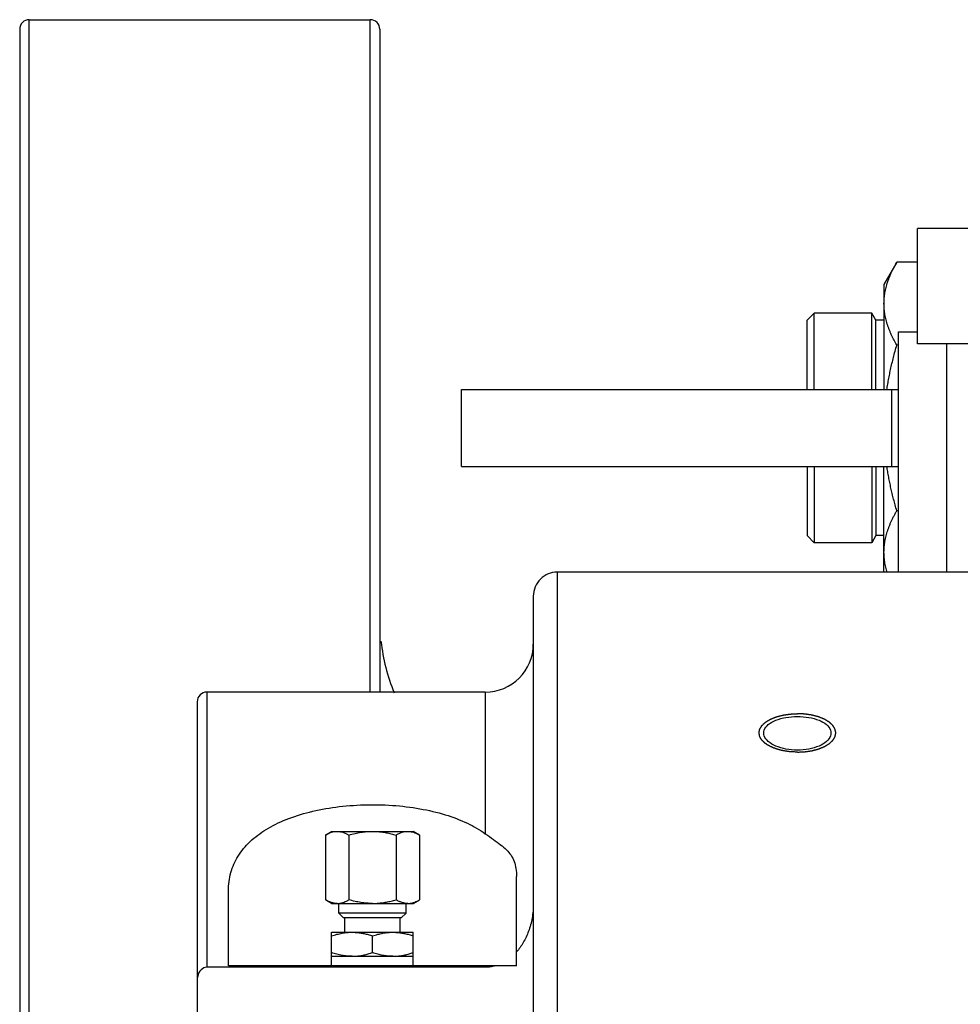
# Model space of a CAD drawing. Header units: millimetres. Extents: x -1960 to 5860, y -1328 to 4132.
# Tile 6 of 32: x -1172 to -977, y 8 to 213. Entities that reach past the tile are written whole.
import ezdxf

# ---------------------------------------------------------------- set-up
doc = ezdxf.new("R2010")
doc.units = ezdxf.units.MM
for name, color, linetype in [('02___PRT_ALL_AXES', 7, 'Continuous'), ('3_ALL_AXES', 7, 'Continuous'), ('VDM_49_49_01', 7, 'Continuous'), ('VDM_49_49_02', 7, 'Continuous')]:
    doc.layers.add(name, color=color, linetype=linetype)

msp = doc.modelspace()

# ---------------------------------------------------------------- linework, layer by layer
at = {"color": 7, "linetype": 'Continuous'}
for p, q in [((-1170.427554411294, -87.74272272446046), (-1170.427554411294, 212.6220845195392)), ((-1099.427554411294, 72.62208451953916), (-1099.427554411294, 212.6220845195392)), ((-1172.427554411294, 210.6220843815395), (-1172.427554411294, -87.77588702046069)), ((-1097.427554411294, 210.6220845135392), (-1097.427554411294, 72.62208451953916)), ((-979.4275544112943, 145.1217279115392), (-979.4275544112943, 97.62208451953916)), ((-1060.457554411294, 97.62208451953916), (-1060.457554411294, -87.37791548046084)), ((-1065.457554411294, 92.62189017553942), (-1065.457554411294, -87.37791548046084)), ((-1133.457554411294, 72.62208451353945), (-1133.457554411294, 15.32718283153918)), ((-1075.457554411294, 72.62208451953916), (-1075.457554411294, 43.1361367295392)), ((-1135.457554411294, 70.62143834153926), (-1135.457554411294, -87.37791548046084)), ((-1108.772508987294, 42.86289514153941), (-1107.457554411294, 43.62208451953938)), ((-1107.457454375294, 43.62208451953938), (-1090.457654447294, 43.62208451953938)), ((-1089.142599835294, 42.86289514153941), (-1090.457554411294, 43.62208451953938)), ((-1108.772508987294, 42.86289514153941), (-1108.772508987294, 29.38127389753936)), ((-1103.865031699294, 42.86289514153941), (-1103.865031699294, 29.38127389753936)), ((-1094.050077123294, 42.86289514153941), (-1094.050077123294, 29.38127389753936)), ((-1089.142599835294, 42.86289514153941), (-1089.142599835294, 29.38127389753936)), ((-1068.957554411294, 15.62208451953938), (-1068.957554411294, 34.19930505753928)), ((-1128.957554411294, 15.62208451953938), (-1128.957554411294, 31.26576124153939)), ((-1107.457554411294, 28.62208451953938), (-1108.772508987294, 29.38127389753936)), ((-1090.457554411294, 28.62208451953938), (-1089.142599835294, 29.38127389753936)), ((-1107.457454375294, 28.62208451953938), (-1090.457654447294, 28.62208451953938)), ((-1107.457554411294, 17.62208451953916), (-1107.457554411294, 22.62208451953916)), ((-1107.457554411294, 22.62208451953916), (-1090.457554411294, 22.62208451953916)), ((-1090.457554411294, 17.62208451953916), (-1090.457554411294, 22.62208451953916)), ((-1098.957554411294, 18.38127389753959), (-1098.957554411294, 21.86289514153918)), ((-1107.457554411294, 17.62208451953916), (-1090.457554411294, 17.62208451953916)), ((-1075.457554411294, 15.32718283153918), (-1133.457554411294, 15.32718283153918)), ((-1068.957554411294, 15.62208451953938), (-1128.957554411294, 15.62208451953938)), ((-1075.457554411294, 15.62208451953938), (-1075.457554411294, 15.32718283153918))]:
    msp.add_line(p, q, dxfattribs=at)
for centre, radius, start, end in [((-1170.427554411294, 210.6220845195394), 2, 90, 180.0000039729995), ((-1099.427554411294, 210.6220845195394), 2, 359.9999998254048, 90), ((-1060.457554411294, 92.62208451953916), 5, 90, 180.0000001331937), ((-1057.427554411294, 87.62208451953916), 40, 186.3136789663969, 202.225754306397), ((-1075.457554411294, 82.62208451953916), 10, 270, 0), ((-1133.457554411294, 70.62208451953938), 2, 90, 180)]:
    msp.add_arc(centre, radius, start, end, dxfattribs=at)
at = {"color": 2, "linetype": 'Continuous'}
for points, start_tangent, end_tangent in [([(-1010.457554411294, 60.1284354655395), (-1010.846023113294, 60.14748030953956), (-1011.234491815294, 60.1665251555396), (-1011.428726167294, 60.17604757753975), (-1011.622960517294, 60.18556999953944), (-1011.720077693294, 60.1903312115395), (-1011.817194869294, 60.19509242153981), (-1011.914312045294, 60.19985363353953), (-1011.962870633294, 60.20223423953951), (-1011.987149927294, 60.20342454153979), (-1012.011429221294, 60.20461484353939), (-1012.034783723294, 60.2081404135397), (-1012.058138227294, 60.21166598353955), (-1012.104847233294, 60.21871712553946), (-1012.198265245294, 60.23281940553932), (-1012.291683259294, 60.24692168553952), (-1012.385101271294, 60.26102396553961), (-1012.571937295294, 60.28922852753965), (-1012.758773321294, 60.31743308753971), (-1012.945609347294, 60.34563764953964), (-1013.132445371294, 60.37384220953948), (-1013.225863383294, 60.38794448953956), (-1013.319281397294, 60.40204676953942), (-1013.412699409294, 60.41614905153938), (-1013.459408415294, 60.42320019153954), (-1013.482762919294, 60.42672576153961), (-1013.506117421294, 60.43025133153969), (-1013.527657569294, 60.43597788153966), (-1013.549197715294, 60.44170442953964), (-1013.592278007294, 60.45315752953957), (-1013.678438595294, 60.47606372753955), (-1013.764599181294, 60.49896992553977), (-1013.850759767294, 60.52187612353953), (-1014.023080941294, 60.56768851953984), (-1014.195402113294, 60.61350091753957), (-1014.367723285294, 60.65931331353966), (-1014.540044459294, 60.7051257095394), (-1014.626205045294, 60.72803190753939), (-1014.712365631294, 60.75093810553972), (-1014.755445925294, 60.76239120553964), (-1014.798526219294, 60.77384430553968), (-1014.841606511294, 60.78529740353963), (-1014.863146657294, 60.79102395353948), (-1014.884686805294, 60.79675050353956), (-1014.903901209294, 60.80461390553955), (-1014.923115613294, 60.81247730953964), (-1014.961544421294, 60.8282041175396), (-1014.999973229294, 60.84393092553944), (-1015.038402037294, 60.85965773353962), (-1015.115259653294, 60.89111134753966), (-1015.192117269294, 60.92256496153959), (-1015.345832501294, 60.98547219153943), (-1015.499547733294, 61.04837942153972), (-1015.653262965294, 61.11128665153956), (-1015.806978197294, 61.17419388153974), (-1015.883835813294, 61.20564749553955), (-1015.960693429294, 61.23710111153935), (-1015.999122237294, 61.25282791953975), (-1016.037551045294, 61.26855472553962), (-1016.075979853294, 61.28428153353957), (-1016.095194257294, 61.29214493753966), (-1016.104801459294, 61.29607663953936), (-1016.114408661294, 61.30000834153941), (-1016.122151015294, 61.30472118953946), (-1016.129893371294, 61.30943403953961), (-1016.145378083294, 61.31885973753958), (-1016.176347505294, 61.33771113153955), (-1016.207316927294, 61.35656252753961), (-1016.238286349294, 61.37541392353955), (-1016.300225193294, 61.41311671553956), (-1016.362164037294, 61.45081950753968), (-1016.486041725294, 61.52622508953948), (-1016.609919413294, 61.60163067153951), (-1016.733797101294, 61.67703625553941), (-1016.857674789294, 61.75244183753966), (-1016.919613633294, 61.79014462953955), (-1016.981552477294, 61.82784742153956), (-1017.012521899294, 61.84669881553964), (-1017.043491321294, 61.86555021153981), (-1017.074460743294, 61.88440160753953), (-1017.089945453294, 61.8938273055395), (-1017.097687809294, 61.89854015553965), (-1017.105430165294, 61.9032530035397), (-1017.111194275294, 61.90862801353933), (-1017.116958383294, 61.91400302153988), (-1017.128486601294, 61.92475303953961), (-1017.151543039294, 61.9462530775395), (-1017.174599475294, 61.96775311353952), (-1017.197655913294, 61.98925314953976), (-1017.243768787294, 62.03225322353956), (-1017.289881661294, 62.07525329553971), (-1017.382107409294, 62.16125344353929), (-1017.474333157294, 62.24725358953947), (-1017.566558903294, 62.33325373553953), (-1017.658784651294, 62.41925388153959), (-1017.704897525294, 62.4622539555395), (-1017.751010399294, 62.50525402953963), (-1017.774066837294, 62.52675406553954), (-1017.797123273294, 62.54825410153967), (-1017.820179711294, 62.56975413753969), (-1017.831707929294, 62.58050415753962), (-1017.837472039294, 62.5858791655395), (-1017.843236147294, 62.59125417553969), (-1017.846802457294, 62.59708661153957), (-1017.850368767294, 62.60291904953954), (-1017.857501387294, 62.61458392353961), (-1017.871766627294, 62.63791367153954), (-1017.886031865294, 62.66124341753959), (-1017.900297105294, 62.68457316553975), (-1017.928827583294, 62.73123266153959), (-1017.957358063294, 62.77789215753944), (-1018.014419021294, 62.87121114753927), (-1018.071479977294, 62.96453013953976), (-1018.128540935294, 63.05784913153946), (-1018.185601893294, 63.15116812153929), (-1018.214132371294, 63.19782761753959), (-1018.242662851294, 63.24448711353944), (-1018.256928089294, 63.26781686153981), (-1018.271193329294, 63.29114660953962), (-1018.285458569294, 63.31447635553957), (-1018.292591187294, 63.32614122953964), (-1018.296157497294, 63.3319736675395), (-1018.299723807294, 63.33780610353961), (-1018.300956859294, 63.34398289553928), (-1018.302189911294, 63.35015968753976), (-1018.304656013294, 63.36251327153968), (-1018.309588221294, 63.38722043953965), (-1018.314520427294, 63.41192760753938), (-1018.319452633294, 63.43663477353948), (-1018.329317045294, 63.48604910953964), (-1018.339181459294, 63.53546344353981), (-1018.358910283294, 63.63429211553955), (-1018.378639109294, 63.73312078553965), (-1018.398367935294, 63.83194945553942), (-1018.418096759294, 63.9307781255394), (-1018.427961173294, 63.98019245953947), (-1018.437825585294, 64.02960679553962), (-1018.442757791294, 64.05431396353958), (-1018.447689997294, 64.0790211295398), (-1018.452622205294, 64.10372829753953), (-1018.455088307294, 64.11608188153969), (-1018.456321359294, 64.12225867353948), (-1018.457554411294, 64.1284354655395), (-1018.456364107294, 64.13450528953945), (-1018.455173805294, 64.14057511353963), (-1018.452793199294, 64.15271475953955), (-1018.448031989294, 64.1769940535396), (-1018.443270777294, 64.20127334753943), (-1018.438509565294, 64.22555264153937), (-1018.428987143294, 64.27411122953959), (-1018.419464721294, 64.32266981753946), (-1018.400419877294, 64.4197869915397), (-1018.381375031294, 64.51690416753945), (-1018.362330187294, 64.61402134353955), (-1018.343285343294, 64.71113851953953), (-1018.333762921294, 64.75969710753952), (-1018.324240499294, 64.80825569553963), (-1018.319479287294, 64.83253498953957), (-1018.314718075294, 64.85681428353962), (-1018.309956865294, 64.88109357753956), (-1018.307576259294, 64.89323322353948), (-1018.306385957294, 64.89930304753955), (-1018.305195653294, 64.9053728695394), (-1018.301670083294, 64.91121149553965), (-1018.298144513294, 64.91705012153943), (-1018.291093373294, 64.92872737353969), (-1018.276991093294, 64.95208187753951), (-1018.262888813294, 64.97543637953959), (-1018.248786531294, 64.99879088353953), (-1018.220581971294, 65.04549988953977), (-1018.192377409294, 65.09220889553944), (-1018.135968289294, 65.1856269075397), (-1018.079559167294, 65.27904492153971), (-1018.023150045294, 65.3724629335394), (-1017.966740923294, 65.46588094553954), (-1017.938536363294, 65.51258995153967), (-1017.910331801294, 65.5592989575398), (-1017.896229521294, 65.58265346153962), (-1017.882127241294, 65.60600796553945), (-1017.868024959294, 65.62936246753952), (-1017.860973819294, 65.64103971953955), (-1017.857448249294, 65.64687834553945), (-1017.853922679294, 65.65271697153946), (-1017.848196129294, 65.65810200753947), (-1017.842469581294, 65.66348704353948), (-1017.831016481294, 65.67425711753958), (-1017.808110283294, 65.69579726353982), (-1017.785204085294, 65.7173374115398), (-1017.762297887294, 65.73887755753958), (-1017.716485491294, 65.78195785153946), (-1017.670673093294, 65.82503814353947), (-1017.579048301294, 65.91119872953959), (-1017.487423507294, 65.99735931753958), (-1017.395798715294, 66.08351990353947), (-1017.304173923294, 66.16968048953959), (-1017.258361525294, 66.21276078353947), (-1017.212549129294, 66.25584107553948), (-1017.189642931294, 66.27738122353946), (-1017.166736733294, 66.29892136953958), (-1017.143830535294, 66.32046151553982), (-1017.132377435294, 66.33123158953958), (-1017.126650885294, 66.33661662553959), (-1017.120924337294, 66.3420016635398), (-1017.113060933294, 66.34680526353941), (-1017.105197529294, 66.35160886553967), (-1017.089470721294, 66.36121606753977), (-1017.058017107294, 66.38043047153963), (-1017.026563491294, 66.3996448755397), (-1016.995109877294, 66.41885927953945), (-1016.932202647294, 66.4572880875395), (-1016.869295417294, 66.49571689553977), (-1016.743480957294, 66.57257450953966), (-1016.617666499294, 66.64943212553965), (-1016.491852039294, 66.72628974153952), (-1016.366037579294, 66.80314735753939), (-1016.303130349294, 66.84157616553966), (-1016.240223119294, 66.8800049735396), (-1016.208769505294, 66.89921937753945), (-1016.177315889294, 66.91843378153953), (-1016.145862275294, 66.93764818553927), (-1016.130135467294, 66.94725538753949), (-1016.122272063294, 66.95205898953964), (-1016.114408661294, 66.95686258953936), (-1016.104982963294, 66.96073376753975), (-1016.095557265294, 66.96460494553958), (-1016.076705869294, 66.97234730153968), (-1016.039003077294, 66.98783201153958), (-1016.001300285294, 67.00331672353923), (-1015.963597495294, 67.01880143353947), (-1015.888191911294, 67.04977085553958), (-1015.812786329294, 67.08074027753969), (-1015.661975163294, 67.14267912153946), (-1015.511163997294, 67.20461796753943), (-1015.360352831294, 67.26655681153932), (-1015.209541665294, 67.32849565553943), (-1015.134136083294, 67.35946507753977), (-1015.058730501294, 67.39043449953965), (-1015.021027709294, 67.40591920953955), (-1014.983324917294, 67.42140392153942), (-1014.945622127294, 67.43688863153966), (-1014.926770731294, 67.44463098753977), (-1014.917345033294, 67.4485021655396), (-1014.907919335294, 67.45237334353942), (-1014.897169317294, 67.45525539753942), (-1014.886419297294, 67.45813745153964), (-1014.864919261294, 67.4639015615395), (-1014.821919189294, 67.47542977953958), (-1014.778919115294, 67.48695799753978), (-1014.735919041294, 67.49848621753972), (-1014.649918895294, 67.52154265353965), (-1014.563918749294, 67.54459909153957), (-1014.391918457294, 67.59071196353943), (-1014.219918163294, 67.6368248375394), (-1014.047917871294, 67.68293771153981), (-1013.875917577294, 67.72905058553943), (-1013.789917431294, 67.75210702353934), (-1013.703917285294, 67.77516345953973), (-1013.617917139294, 67.79821989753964), (-1013.574917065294, 67.8097481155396), (-1013.553417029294, 67.81551222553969), (-1013.531916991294, 67.82127633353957), (-1013.508587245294, 67.82484264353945), (-1013.485257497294, 67.82840895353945), (-1013.438598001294, 67.83554157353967), (-1013.345279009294, 67.84980681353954), (-1013.251960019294, 67.86407205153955), (-1013.158641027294, 67.87833729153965), (-1012.972003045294, 67.90686776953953), (-1012.785365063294, 67.9353982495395), (-1012.598727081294, 67.96392872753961), (-1012.412089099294, 67.99245920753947), (-1012.318770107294, 68.00672444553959), (-1012.225451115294, 68.02098968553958), (-1012.132132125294, 68.03525492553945), (-1012.085472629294, 68.04238754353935), (-1012.062142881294, 68.04595385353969), (-1012.038813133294, 68.04952016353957), (-1012.014105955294, 68.05075321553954), (-1011.989398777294, 68.05198626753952), (-1011.939984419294, 68.0544523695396), (-1011.841155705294, 68.05938457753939), (-1011.742326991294, 68.06431678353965), (-1011.643498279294, 68.06924898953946), (-1011.445840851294, 68.07911340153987), (-1011.248183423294, 68.08897781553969), (-1010.852868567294, 68.10870663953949), (-1010.457553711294, 68.1284354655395)], (-0.9988004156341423, 0.04896661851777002), (0.9987569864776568, 0.0498445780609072)), ([(-1010.457554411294, 60.1284354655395), (-1010.069085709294, 60.14748030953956), (-1009.680617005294, 60.1665251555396), (-1009.486382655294, 60.17604757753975), (-1009.292148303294, 60.18556999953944), (-1009.195031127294, 60.1903312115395), (-1009.097913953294, 60.19509242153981), (-1009.000796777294, 60.19985363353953), (-1008.952238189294, 60.20223423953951), (-1008.927958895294, 60.20342454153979), (-1008.903679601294, 60.20461484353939), (-1008.880325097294, 60.2081404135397), (-1008.856970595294, 60.21166598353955), (-1008.810261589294, 60.21871712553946), (-1008.716843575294, 60.23281940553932), (-1008.623425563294, 60.24692168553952), (-1008.530007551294, 60.26102396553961), (-1008.343171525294, 60.28922852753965), (-1008.156335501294, 60.31743308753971), (-1007.969499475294, 60.34563764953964), (-1007.782663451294, 60.37384220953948), (-1007.689245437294, 60.38794448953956), (-1007.595827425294, 60.40204676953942), (-1007.502409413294, 60.41614905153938), (-1007.455700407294, 60.42320019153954), (-1007.432345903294, 60.42672576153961), (-1007.408991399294, 60.43025133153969), (-1007.387451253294, 60.43597788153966), (-1007.365911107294, 60.44170442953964), (-1007.322830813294, 60.45315752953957), (-1007.236670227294, 60.47606372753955), (-1007.150509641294, 60.49896992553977), (-1007.064349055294, 60.52187612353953), (-1006.892027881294, 60.56768851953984), (-1006.719706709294, 60.61350091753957), (-1006.547385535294, 60.65931331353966), (-1006.375064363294, 60.7051257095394), (-1006.288903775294, 60.72803190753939), (-1006.202743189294, 60.75093810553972), (-1006.159662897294, 60.76239120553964), (-1006.116582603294, 60.77384430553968), (-1006.073502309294, 60.78529740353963), (-1006.051962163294, 60.79102395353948), (-1006.030422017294, 60.79675050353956), (-1006.011207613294, 60.80461390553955), (-1005.991993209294, 60.81247730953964), (-1005.953564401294, 60.8282041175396), (-1005.915135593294, 60.84393092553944), (-1005.876706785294, 60.85965773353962), (-1005.799849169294, 60.89111134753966), (-1005.722991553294, 60.92256496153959), (-1005.569276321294, 60.98547219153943), (-1005.415561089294, 61.04837942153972), (-1005.261845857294, 61.11128665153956), (-1005.108130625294, 61.17419388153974), (-1005.031273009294, 61.20564749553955), (-1004.954415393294, 61.23710111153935), (-1004.915986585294, 61.25282791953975), (-1004.877557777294, 61.26855472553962), (-1004.839128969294, 61.28428153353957), (-1004.819914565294, 61.29214493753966), (-1004.810307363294, 61.29607663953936), (-1004.800700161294, 61.30000834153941), (-1004.792957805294, 61.30472118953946), (-1004.785215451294, 61.30943403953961), (-1004.769730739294, 61.31885973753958), (-1004.738761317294, 61.33771113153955), (-1004.707791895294, 61.35656252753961), (-1004.676822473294, 61.37541392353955), (-1004.614883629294, 61.41311671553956), (-1004.552944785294, 61.45081950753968), (-1004.429067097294, 61.52622508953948), (-1004.305189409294, 61.60163067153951), (-1004.181311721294, 61.67703625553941), (-1004.057434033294, 61.75244183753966), (-1003.995495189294, 61.79014462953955), (-1003.933556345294, 61.82784742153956), (-1003.902586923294, 61.84669881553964), (-1003.871617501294, 61.86555021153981), (-1003.840648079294, 61.88440160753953), (-1003.825163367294, 61.8938273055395), (-1003.817421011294, 61.89854015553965), (-1003.809678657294, 61.9032530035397), (-1003.803914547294, 61.90862801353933), (-1003.798150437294, 61.91400302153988), (-1003.786622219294, 61.92475303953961), (-1003.763565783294, 61.9462530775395), (-1003.740509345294, 61.96775311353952), (-1003.717452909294, 61.98925314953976), (-1003.671340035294, 62.03225322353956), (-1003.625227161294, 62.07525329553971), (-1003.533001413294, 62.16125344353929), (-1003.440775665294, 62.24725358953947), (-1003.348549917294, 62.33325373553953), (-1003.256324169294, 62.41925388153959), (-1003.210211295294, 62.4622539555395), (-1003.164098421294, 62.50525402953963), (-1003.141041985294, 62.52675406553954), (-1003.117985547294, 62.54825410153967), (-1003.094929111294, 62.56975413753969), (-1003.083400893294, 62.58050415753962), (-1003.077636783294, 62.5858791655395), (-1003.071872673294, 62.59125417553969), (-1003.068306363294, 62.59708661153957), (-1003.064740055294, 62.60291904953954), (-1003.057607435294, 62.61458392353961), (-1003.043342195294, 62.63791367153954), (-1003.029076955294, 62.66124341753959), (-1003.014811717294, 62.68457316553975), (-1002.986281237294, 62.73123266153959), (-1002.957750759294, 62.77789215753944), (-1002.900689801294, 62.87121114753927), (-1002.843628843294, 62.96453013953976), (-1002.786567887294, 63.05784913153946), (-1002.729506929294, 63.15116812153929), (-1002.700976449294, 63.19782761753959), (-1002.672445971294, 63.24448711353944), (-1002.658180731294, 63.26781686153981), (-1002.643915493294, 63.29114660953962), (-1002.629650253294, 63.31447635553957), (-1002.622517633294, 63.32614122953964), (-1002.618951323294, 63.3319736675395), (-1002.615385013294, 63.33780610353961), (-1002.614151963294, 63.34398289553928), (-1002.612918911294, 63.35015968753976), (-1002.610452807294, 63.36251327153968), (-1002.605520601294, 63.38722043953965), (-1002.600588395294, 63.41192760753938), (-1002.595656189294, 63.43663477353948), (-1002.585791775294, 63.48604910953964), (-1002.575927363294, 63.53546344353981), (-1002.556198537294, 63.63429211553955), (-1002.536469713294, 63.73312078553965), (-1002.516740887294, 63.83194945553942), (-1002.497012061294, 63.9307781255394), (-1002.487147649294, 63.98019245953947), (-1002.477283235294, 64.02960679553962), (-1002.472351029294, 64.05431396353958), (-1002.467418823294, 64.0790211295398), (-1002.462486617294, 64.10372829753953), (-1002.460020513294, 64.11608188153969), (-1002.458787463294, 64.12225867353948), (-1002.457554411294, 64.1284354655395), (-1002.458744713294, 64.13450528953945), (-1002.459935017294, 64.14057511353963), (-1002.462315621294, 64.15271475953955), (-1002.467076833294, 64.1769940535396), (-1002.471838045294, 64.20127334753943), (-1002.476599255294, 64.22555264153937), (-1002.486121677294, 64.27411122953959), (-1002.495644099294, 64.32266981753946), (-1002.514688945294, 64.4197869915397), (-1002.533733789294, 64.51690416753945), (-1002.552778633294, 64.61402134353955), (-1002.571823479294, 64.71113851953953), (-1002.581345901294, 64.75969710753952), (-1002.590868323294, 64.80825569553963), (-1002.595629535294, 64.83253498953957), (-1002.600390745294, 64.85681428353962), (-1002.605151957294, 64.88109357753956), (-1002.607532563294, 64.89323322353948), (-1002.608722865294, 64.89930304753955), (-1002.609913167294, 64.9053728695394), (-1002.613438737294, 64.91121149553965), (-1002.616964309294, 64.91705012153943), (-1002.624015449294, 64.92872737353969), (-1002.638117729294, 64.95208187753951), (-1002.652220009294, 64.97543637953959), (-1002.666322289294, 64.99879088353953), (-1002.694526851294, 65.04549988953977), (-1002.722731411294, 65.09220889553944), (-1002.779140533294, 65.1856269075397), (-1002.835549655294, 65.27904492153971), (-1002.891958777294, 65.3724629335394), (-1002.948367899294, 65.46588094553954), (-1002.976572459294, 65.51258995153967), (-1003.004777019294, 65.5592989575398), (-1003.018879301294, 65.58265346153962), (-1003.032981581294, 65.60600796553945), (-1003.047083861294, 65.62936246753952), (-1003.054135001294, 65.64103971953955), (-1003.057660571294, 65.64687834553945), (-1003.061186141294, 65.65271697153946), (-1003.066912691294, 65.65810200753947), (-1003.072639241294, 65.66348704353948), (-1003.084092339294, 65.67425711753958), (-1003.106998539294, 65.69579726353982), (-1003.129904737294, 65.7173374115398), (-1003.152810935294, 65.73887755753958), (-1003.198623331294, 65.78195785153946), (-1003.244435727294, 65.82503814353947), (-1003.336060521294, 65.91119872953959), (-1003.427685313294, 65.99735931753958), (-1003.519310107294, 66.08351990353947), (-1003.610934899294, 66.16968048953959), (-1003.656747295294, 66.21276078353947), (-1003.702559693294, 66.25584107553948), (-1003.725465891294, 66.27738122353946), (-1003.748372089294, 66.29892136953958), (-1003.771278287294, 66.32046151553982), (-1003.782731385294, 66.33123158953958), (-1003.788457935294, 66.33661662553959), (-1003.794184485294, 66.3420016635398), (-1003.802047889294, 66.34680526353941), (-1003.809911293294, 66.35160886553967), (-1003.825638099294, 66.36121606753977), (-1003.857091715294, 66.38043047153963), (-1003.888545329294, 66.3996448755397), (-1003.919998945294, 66.41885927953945), (-1003.982906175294, 66.4572880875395), (-1004.045813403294, 66.49571689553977), (-1004.171627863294, 66.57257450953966), (-1004.297442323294, 66.64943212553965), (-1004.423256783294, 66.72628974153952), (-1004.549071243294, 66.80314735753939), (-1004.611978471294, 66.84157616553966), (-1004.674885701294, 66.8800049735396), (-1004.706339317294, 66.89921937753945), (-1004.737792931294, 66.91843378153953), (-1004.769246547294, 66.93764818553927), (-1004.784973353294, 66.94725538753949), (-1004.792836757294, 66.95205898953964), (-1004.800700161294, 66.95686258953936), (-1004.810125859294, 66.96073376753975), (-1004.819551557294, 66.96460494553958), (-1004.838402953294, 66.97234730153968), (-1004.876105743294, 66.98783201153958), (-1004.913808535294, 67.00331672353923), (-1004.951511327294, 67.01880143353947), (-1005.026916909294, 67.04977085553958), (-1005.102322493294, 67.08074027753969), (-1005.253133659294, 67.14267912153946), (-1005.403944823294, 67.20461796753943), (-1005.554755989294, 67.26655681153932), (-1005.705567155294, 67.32849565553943), (-1005.780972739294, 67.35946507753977), (-1005.856378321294, 67.39043449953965), (-1005.894081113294, 67.40591920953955), (-1005.931783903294, 67.42140392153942), (-1005.969486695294, 67.43688863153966), (-1005.988338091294, 67.44463098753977), (-1005.997763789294, 67.4485021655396), (-1006.007189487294, 67.45237334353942), (-1006.017939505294, 67.45525539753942), (-1006.028689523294, 67.45813745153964), (-1006.050189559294, 67.4639015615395), (-1006.093189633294, 67.47542977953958), (-1006.136189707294, 67.48695799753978), (-1006.179189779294, 67.49848621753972), (-1006.265189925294, 67.52154265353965), (-1006.351190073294, 67.54459909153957), (-1006.523190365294, 67.59071196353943), (-1006.695190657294, 67.6368248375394), (-1006.867190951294, 67.68293771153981), (-1007.039191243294, 67.72905058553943), (-1007.125191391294, 67.75210702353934), (-1007.211191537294, 67.77516345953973), (-1007.297191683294, 67.79821989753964), (-1007.340191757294, 67.8097481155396), (-1007.361691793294, 67.81551222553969), (-1007.383191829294, 67.82127633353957), (-1007.406521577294, 67.82484264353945), (-1007.429851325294, 67.82840895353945), (-1007.476510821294, 67.83554157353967), (-1007.569829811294, 67.84980681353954), (-1007.663148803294, 67.86407205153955), (-1007.756467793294, 67.87833729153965), (-1007.943105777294, 67.90686776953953), (-1008.129743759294, 67.9353982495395), (-1008.316381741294, 67.96392872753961), (-1008.503019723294, 67.99245920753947), (-1008.596338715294, 68.00672444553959), (-1008.689657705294, 68.02098968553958), (-1008.782976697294, 68.03525492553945), (-1008.829636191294, 68.04238754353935), (-1008.852965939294, 68.04595385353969), (-1008.876295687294, 68.04952016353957), (-1008.901002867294, 68.05075321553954), (-1008.925710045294, 68.05198626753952), (-1008.975124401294, 68.0544523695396), (-1009.073953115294, 68.05938457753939), (-1009.172781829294, 68.06431678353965), (-1009.271610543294, 68.06924898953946), (-1009.469267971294, 68.07911340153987), (-1009.666925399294, 68.08897781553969), (-1010.062240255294, 68.10870663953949), (-1010.457555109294, 68.1284354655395)], (0.9988004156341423, 0.04896661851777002), (-0.9987569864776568, 0.0498445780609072))]:
    msp.add_spline(points, degree=3, dxfattribs=dict(at, start_tangent=start_tangent, end_tangent=end_tangent))
at = {"color": 7, "linetype": 'Continuous'}
for points, start_tangent, end_tangent in [([(-1128.957554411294, 31.26576124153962), (-1128.444975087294, 35.05265058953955), (-1126.935829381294, 38.46943247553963), (-1124.472621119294, 41.47407947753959), (-1121.119150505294, 44.02329236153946), (-1116.965090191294, 46.08568669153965), (-1112.082178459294, 47.65009984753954), (-1106.601022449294, 48.68429003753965), (-1100.730892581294, 49.15249326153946), (-1094.802522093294, 49.0348202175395), (-1089.064320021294, 48.33716132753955), (-1083.789324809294, 47.08293453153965), (-1079.188114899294, 45.31546664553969), (-1075.457554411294, 43.13613672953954)], (0, 1), (0.8124123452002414, -0.5830833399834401)), ([(-1108.772508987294, 42.86289514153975), (-1108.135406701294, 43.19256294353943), (-1107.523396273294, 43.42876139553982), (-1106.920369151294, 43.57316242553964), (-1106.318770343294, 43.62208451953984)], (0.8660254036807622, 0.5000000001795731), (1, 0)), ([(-1106.318770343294, 43.62208451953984), (-1105.837474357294, 43.59071635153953), (-1105.355875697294, 43.49770779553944), (-1104.871076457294, 43.3451855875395), (-1104.376750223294, 43.13401523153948), (-1103.865031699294, 42.86289514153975)], (1, 0), (0.8660254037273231, -0.5000000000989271)), ([(-1103.865031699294, 42.86289514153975), (-1102.590827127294, 43.19256294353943), (-1101.366806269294, 43.42876139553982), (-1100.160752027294, 43.57316242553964), (-1098.957554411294, 43.62208451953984)], (0.9607689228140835, 0.2773500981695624), (1, 0)), ([(-1098.957554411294, 43.62208451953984), (-1097.994962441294, 43.59071635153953), (-1097.031765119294, 43.49770779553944), (-1096.062166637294, 43.3451855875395), (-1095.073514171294, 43.13401523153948), (-1094.050077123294, 42.86289514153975)], (1, 0), (0.9607689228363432, -0.2773500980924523)), ([(-1094.050077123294, 42.86289514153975), (-1093.412974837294, 43.19256294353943), (-1092.800964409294, 43.42876139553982), (-1092.197937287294, 43.57316242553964), (-1091.596338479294, 43.62208451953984)], (0.8660254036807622, 0.5000000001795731), (1, 0)), ([(-1091.596338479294, 43.62208451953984), (-1091.115042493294, 43.59071635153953), (-1090.633443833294, 43.49770779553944), (-1090.148644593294, 43.3451855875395), (-1089.654318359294, 43.13401523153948), (-1089.142599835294, 42.86289514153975)], (1, 0), (0.8660254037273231, -0.5000000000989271)), ([(-1075.457554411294, 43.13613672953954), (-1073.753492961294, 41.93271769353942), (-1072.271625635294, 40.84610504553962), (-1071.048153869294, 39.78566682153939), (-1070.104182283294, 38.65848299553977), (-1069.448954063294, 37.38160095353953), (-1069.074902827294, 35.89933737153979), (-1068.957554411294, 34.19930505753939)], (0.8124123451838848, -0.5830833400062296), (0, -1)), ([(-1106.318770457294, 28.62208451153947), (-1106.920369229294, 28.67100662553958), (-1107.523396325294, 28.81540765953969), (-1108.135406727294, 29.05160610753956), (-1108.772508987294, 29.3812738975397)], (-1, 0), (-0.8660254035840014, 0.5000000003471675)), ([(-1106.318770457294, 28.62208451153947), (-1105.837474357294, 28.65345268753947), (-1105.355875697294, 28.74646124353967), (-1104.871076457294, 28.89898345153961), (-1104.376750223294, 29.11015380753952), (-1103.865031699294, 29.3812738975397)], (1, 0), (0.8660254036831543, 0.5000000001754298)), ([(-1098.957554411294, 28.62208451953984), (-1100.160752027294, 28.6710066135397), (-1101.366806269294, 28.81540764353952), (-1102.590827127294, 29.05160609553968), (-1103.865031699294, 29.3812738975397)], (-1, 0), (-0.9607689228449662, 0.2773500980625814)), ([(-1098.957554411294, 28.62208451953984), (-1097.994962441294, 28.65345268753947), (-1097.031765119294, 28.74646124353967), (-1096.062166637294, 28.89898345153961), (-1095.073514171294, 29.11015380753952), (-1094.050077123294, 29.3812738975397)], (1, 0), (0.9607689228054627, 0.2773500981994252)), ([(-1091.596338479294, 28.62208451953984), (-1092.197937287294, 28.6710066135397), (-1092.800964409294, 28.81540764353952), (-1093.412974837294, 29.05160609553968), (-1094.050077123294, 29.3812738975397)], (-1, 0), (-0.8660254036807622, 0.5000000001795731)), ([(-1091.596338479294, 28.62208451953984), (-1091.115042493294, 28.65345268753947), (-1090.633443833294, 28.74646124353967), (-1090.148644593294, 28.89898345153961), (-1089.654318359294, 29.11015380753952), (-1089.142599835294, 29.3812738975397)], (1, 0), (0.8660254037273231, 0.5000000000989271)), ([(-1065.457554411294, 28.52260967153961), (-1065.721362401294, 25.54837631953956), (-1066.456617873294, 22.82542275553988), (-1067.566976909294, 20.46721566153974), (-1068.957554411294, 18.53451596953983)], (0, -1), (-0.6600807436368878, -0.7511946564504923)), ([(-1107.457554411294, 21.86289514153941), (-1106.354060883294, 22.19256294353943), (-1105.294027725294, 22.42876139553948), (-1104.249554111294, 22.57316242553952), (-1103.207554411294, 22.62208451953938)], (0.9486832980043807, 0.3162277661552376), (1, 0)), ([(-1103.207554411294, 22.62208451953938), (-1102.373925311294, 22.59071635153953), (-1101.539771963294, 22.49770779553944), (-1100.700075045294, 22.3451855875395), (-1099.843876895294, 22.13401523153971), (-1098.957554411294, 21.86289514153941)], (1, 0), (0.9486832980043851, -0.316227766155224)), ([(-1098.957554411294, 21.86289514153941), (-1097.854060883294, 22.19256294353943), (-1096.794027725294, 22.42876139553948), (-1095.749554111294, 22.57316242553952), (-1094.707554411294, 22.62208451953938)], (0.9486832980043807, 0.3162277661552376), (1, 0)), ([(-1094.707554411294, 22.62208451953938), (-1093.873925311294, 22.59071635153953), (-1093.039771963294, 22.49770779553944), (-1092.200075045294, 22.3451855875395), (-1091.343876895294, 22.13401523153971), (-1090.457554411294, 21.86289514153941)], (1, 0), (0.9486832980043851, -0.316227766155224)), ([(-1103.207554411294, 17.62208451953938), (-1104.249554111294, 17.6710066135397), (-1105.294027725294, 17.81540764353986), (-1106.354060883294, 18.05160609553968), (-1107.457554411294, 18.3812738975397)], (-1, 0), (-0.9486832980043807, 0.3162277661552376)), ([(-1103.207554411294, 17.62208451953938), (-1102.373925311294, 17.65345268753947), (-1101.539771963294, 17.74646124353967), (-1100.700075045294, 17.89898345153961), (-1099.843876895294, 18.11015380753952), (-1098.957554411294, 18.3812738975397)], (1, 0), (0.9486832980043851, 0.316227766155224)), ([(-1094.707554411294, 17.62208451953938), (-1095.749554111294, 17.6710066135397), (-1096.794027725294, 17.81540764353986), (-1097.854060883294, 18.05160609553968), (-1098.957554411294, 18.3812738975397)], (-1, 0), (-0.9486832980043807, 0.3162277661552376)), ([(-1094.707554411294, 17.62208451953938), (-1093.873925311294, 17.65345268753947), (-1093.039771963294, 17.74646124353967), (-1092.200075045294, 17.89898345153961), (-1091.343876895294, 18.11015380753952), (-1090.457554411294, 18.3812738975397)], (1, 0), (0.9486832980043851, 0.316227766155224)), ([(-1133.457554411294, 15.32718283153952), (-1134.624882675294, 14.82237473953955), (-1135.353617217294, 13.49317491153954), (-1135.457554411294, 12.63420528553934)], (-1, 0), (0, -1)), ([(-1073.372009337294, 15.6220845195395), (-1074.418134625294, 15.39984765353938), (-1075.457554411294, 15.32718283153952)], (-0.9614835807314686, -0.2748623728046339), (-1, 0))]:
    msp.add_spline(points, degree=3, dxfattribs=dict(at, start_tangent=start_tangent, end_tangent=end_tangent))
at = {"layer": '02___PRT_ALL_AXES', "color": 7, "linetype": 'Continuous'}
for p, q in [((-1170.427554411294, 212.6220845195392), (-1099.427554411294, 212.6220845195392)), ((-989.4275544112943, 147.6220845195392), (-985.4275544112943, 147.6220845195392)), ((-989.4275544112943, 97.62208451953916), (-989.4275544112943, 147.6215773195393)), ((-947.4275544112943, 97.62208451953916), (-1060.457554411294, 97.62208451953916)), ((-1075.457554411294, 72.62208451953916), (-1133.457554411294, 72.62208451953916)), ((-1105.957554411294, 26.62208451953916), (-1105.957554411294, 28.62208451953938)), ((-1091.957554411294, 26.62208451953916), (-1091.957554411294, 28.62208451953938)), ((-1104.957554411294, 25.62208451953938), (-1105.957554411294, 26.62208451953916)), ((-1091.957554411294, 26.62208451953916), (-1105.957554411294, 26.62208451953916)), ((-1092.957554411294, 25.62208451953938), (-1104.957554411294, 25.62208451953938)), ((-1104.707554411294, 22.62208451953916), (-1104.707554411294, 25.62208451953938)), ((-1093.207554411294, 22.62208451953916), (-1093.207554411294, 25.62208451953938)), ((-1092.957554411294, 25.62208451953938), (-1091.957554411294, 26.62208451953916)), ((-1107.457554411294, 15.62208451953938), (-1107.457554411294, 17.62208451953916)), ((-1090.457554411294, 15.62208451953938), (-1090.457554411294, 17.62208451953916))]:
    msp.add_line(p, q, dxfattribs=at)
for points, start_tangent, end_tangent in [([(-1017.446932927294, 64.12843763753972), (-1017.351183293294, 64.73371629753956), (-1016.519446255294, 65.85745844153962), (-1014.956127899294, 66.7601608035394), (-1012.850629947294, 67.34258914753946), (-1010.457554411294, 67.54354833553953)], (-0.000410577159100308, 0.9999999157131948), (1, 0)), ([(-1010.457554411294, 67.54354833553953), (-1008.064433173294, 67.34258121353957), (-1005.958853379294, 66.76010929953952), (-1004.395634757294, 65.85743494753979), (-1003.563923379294, 64.73371025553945), (-1003.468175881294, 64.12844003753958)], (1, 0), (-0.0004100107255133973, -0.9999999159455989)), ([(-1010.457554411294, 60.54354833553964), (-1012.850675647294, 60.76436179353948), (-1014.956255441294, 61.39711675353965), (-1016.519474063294, 62.35698781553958), (-1017.351185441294, 63.51804121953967), (-1017.446932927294, 64.12843763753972)], (-1, 0), (-0.0004105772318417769, 0.9999999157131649)), ([(-1003.468175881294, 64.12844003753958), (-1003.563925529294, 63.51803507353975), (-1004.395662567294, 62.3569631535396), (-1005.958980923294, 61.39706127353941), (-1008.064478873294, 60.76435310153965), (-1010.457554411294, 60.54354833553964)], (-0.0004100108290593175, -0.9999999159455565), (-1, 0))]:
    msp.add_spline(points, degree=3, dxfattribs=dict(at, start_tangent=start_tangent, end_tangent=end_tangent))
at = {"layer": '3_ALL_AXES', "color": 7, "linetype": 'Continuous'}
for p, q in [((-985.4275544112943, 145.1217279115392), (-985.4275544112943, 169.1217279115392)), ((-969.4275544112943, 169.1217279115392), (-985.4275544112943, 169.1217279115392)), ((-969.4275544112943, 145.1217279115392), (-985.4275544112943, 145.1217279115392))]:
    msp.add_line(p, q, dxfattribs=at)
at = {"layer": 'VDM_49_49_01', "color": 7, "linetype": 'Continuous'}
for p, q in [((-989.7590595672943, 162.1209281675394), (-992.4275544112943, 157.4989595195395)), ((-985.4275544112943, 162.1209281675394), (-989.7590595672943, 162.1209281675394)), ((-992.4275544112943, 157.4989595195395), (-992.4275544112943, 135.6220845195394)), ((-1006.948554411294, 151.5235845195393), (-1008.427554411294, 150.0445845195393)), ((-1008.427554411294, 135.6220845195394), (-1008.427554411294, 150.0445780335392)), ((-1006.948554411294, 135.6220845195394), (-1006.948554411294, 151.5235845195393)), ((-994.9485544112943, 151.5235845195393), (-1006.948554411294, 151.5235845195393)), ((-994.9485544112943, 135.6220845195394), (-994.9485544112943, 151.5235845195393)), ((-994.0946533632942, 150.0445845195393), (-994.9485544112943, 151.5235845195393)), ((-994.0946533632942, 135.6220845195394), (-994.0946533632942, 150.0445845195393)), ((-992.4275544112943, 150.0445845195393), (-994.0946533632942, 150.0445845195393)), ((-989.4275544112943, 144.8715063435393), (-989.7590595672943, 144.8715063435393)), ((-1008.427554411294, 119.6220845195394), (-1008.427554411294, 105.1995910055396)), ((-1006.948554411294, 119.6220845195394), (-1006.948554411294, 103.7205845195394)), ((-994.9485544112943, 119.6220845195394), (-994.9485544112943, 103.7205845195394)), ((-994.0946533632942, 119.6220845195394), (-994.0946533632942, 105.1995845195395)), ((-992.4275544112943, 97.74520951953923), (-992.4275544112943, 119.6220845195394)), ((-989.4275544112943, 110.3726626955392), (-989.7590595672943, 110.3726626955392)), ((-1006.948554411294, 103.7205845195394), (-1008.427554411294, 105.1995845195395)), ((-994.0946533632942, 105.1995845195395), (-994.9485544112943, 103.7205845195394)), ((-992.4275544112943, 105.1995845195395), (-994.0946533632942, 105.1995845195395)), ((-994.9485544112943, 103.7205845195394), (-1006.948554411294, 103.7205845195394))]:
    msp.add_line(p, q, dxfattribs=at)
for points, start_tangent, end_tangent in [([(-992.4275544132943, 153.4962171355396), (-992.4152374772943, 154.0608443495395), (-992.378344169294, 154.6254154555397), (-992.3170405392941, 155.1899145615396), (-992.2315828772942, 155.7544017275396), (-992.122289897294, 156.3190428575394), (-991.9895075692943, 156.8841363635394), (-991.8335691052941, 157.4501353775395), (-991.6547568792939, 158.0176526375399), (-991.4532661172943, 158.5874639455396), (-991.2291610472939, 159.1605353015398), (-990.9823481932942, 159.7380057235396), (-990.7125554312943, 160.3211734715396), (-990.4192845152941, 160.9115461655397), (-990.1017924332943, 161.5108258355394), (-989.7590595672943, 162.1209281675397)], (0, 1), (0.5000000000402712, 0.8660254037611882)), ([(-989.7590595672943, 144.8715063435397), (-990.1017885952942, 145.4816016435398), (-990.4192817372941, 146.0808829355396), (-990.7125554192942, 146.6712610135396), (-990.9823537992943, 147.2544413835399), (-991.2291711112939, 147.8319237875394), (-991.4532796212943, 148.4050068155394), (-991.654771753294, 148.9748263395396), (-991.8335830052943, 149.5423461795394), (-991.9895194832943, 150.1083447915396), (-992.122299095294, 150.6734345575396), (-992.2315892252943, 151.2380695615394), (-992.3170443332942, 151.8025491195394), (-992.3783459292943, 152.3670392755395), (-992.4152379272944, 152.9316004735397), (-992.4275544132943, 153.4962171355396)], (-0.500000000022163, 0.8660254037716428), (-1.839195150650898e-08, 0.9999999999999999)), ([(-991.8198108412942, 135.6225458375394), (-991.7401501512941, 136.1403901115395), (-991.534456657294, 137.3599174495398), (-991.3031702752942, 138.5839537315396), (-991.0464255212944, 139.8148938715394), (-990.7641380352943, 141.0555757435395), (-990.4559605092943, 142.3093128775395), (-990.1212609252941, 143.5798520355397), (-989.7590595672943, 144.8715063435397)], (0.1477035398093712, 0.9890316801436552), (0.2773500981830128, 0.9607689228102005)), ([(-989.7590595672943, 110.3726626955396), (-990.0985162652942, 111.5808680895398), (-990.4137871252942, 112.7700239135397), (-990.7057182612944, 113.9436991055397), (-990.9748925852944, 115.1050505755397), (-991.221662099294, 116.2568656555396), (-991.4461803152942, 117.4016099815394), (-991.6484181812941, 118.5413875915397), (-991.8198686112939, 119.6220083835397)], (-0.2773500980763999, 0.960768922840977), (-0.1476973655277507, 0.9890326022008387)), ([(-992.4275544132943, 101.7479516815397), (-992.4152374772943, 102.3125788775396), (-992.378344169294, 102.8771499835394), (-992.3170405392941, 103.4416490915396), (-992.2315828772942, 104.0061362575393), (-992.122289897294, 104.5707773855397), (-991.9895075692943, 105.1358708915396), (-991.8335691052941, 105.7018699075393), (-991.6547568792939, 106.2693871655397), (-991.4532661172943, 106.8391984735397), (-991.2291610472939, 107.4122698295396), (-990.9823481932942, 107.9897402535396), (-990.7125554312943, 108.5729080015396), (-990.4192845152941, 109.1632806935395), (-990.1017924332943, 109.7625603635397), (-989.7590595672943, 110.3726626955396)], (0, 1), (0.5000000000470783, 0.866025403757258)), ([(-991.7815341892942, 97.62142568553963), (-991.833583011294, 97.79408072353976), (-991.9895194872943, 98.36007933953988), (-992.122299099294, 98.92516910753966), (-992.2315892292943, 99.48980411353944), (-992.3170443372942, 100.0542836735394), (-992.3783459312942, 100.6187738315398), (-992.4152379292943, 101.1833350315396), (-992.4275544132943, 101.7479516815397)], (-0.293878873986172, 0.9558426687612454), (-1.574337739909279e-08, 0.9999999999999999))]:
    msp.add_spline(points, degree=3, dxfattribs=dict(at, start_tangent=start_tangent, end_tangent=end_tangent))
at = {"layer": 'VDM_49_49_02', "color": 7, "linetype": 'Continuous'}
for p, q in [((-1080.427554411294, 135.6220845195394), (-989.4275544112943, 135.6220845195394)), ((-1080.427554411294, 119.6220845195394), (-1080.427554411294, 135.6220845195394)), ((-990.8275544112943, 119.6220845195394), (-990.8275544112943, 135.6220845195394)), ((-1080.427554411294, 119.6220845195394), (-989.4275544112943, 119.6220845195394))]:
    msp.add_line(p, q, dxfattribs=at)

doc.saveas('drawing.dxf')
